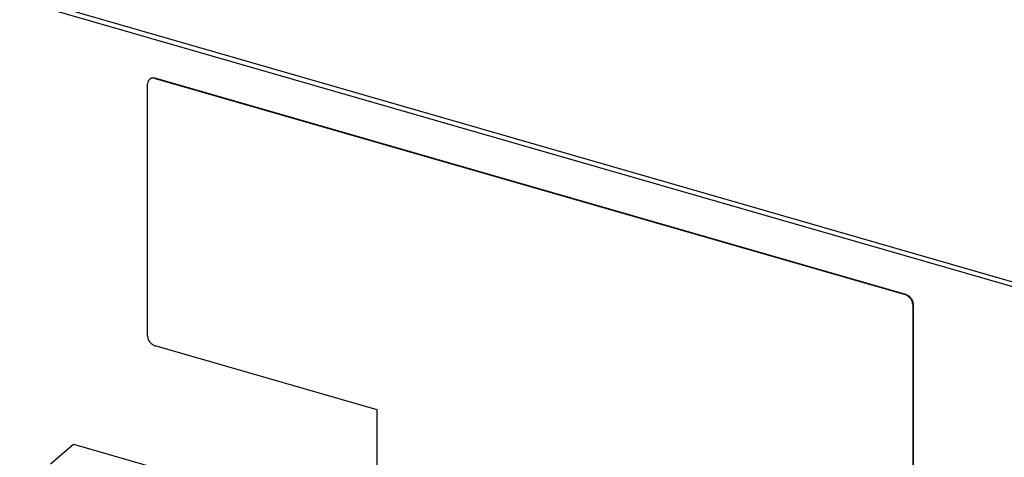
# Model space of a CAD drawing. Header units: millimetres. Extents: x 0 to 210, y 0 to 297.
# Tile 7 of 15: x 77.5 to 81.21, y 240.13 to 241.78. Entities that reach past the tile are written whole.
import ezdxf

# ---------------------------------------------------------------- set-up
doc = ezdxf.new("R2010")
doc.units = ezdxf.units.MM
doc.header["$LTSCALE"] = 19.36
doc.layers.get('0').update_dxf_attribs({"linetype": 'CONTINUOUS'})

msp = doc.modelspace()

# ---------------------------------------------------------------- linework, layer by layer
at = {"color": 7, "linetype": 'Continuous'}
for p, q in [((139.9832, 223.8112), (59.235, 247.1212)), ((59.2517, 247.1357), (139.9999, 223.8257)), ((77.9855, 241.5524), (77.9872, 241.5538)), ((78.0073, 241.556), (80.8335, 240.7402)), ((78.009, 241.5575), (80.8352, 240.7416)), ((77.9785, 240.5838), (77.9785, 241.5355)), ((80.8623, 240.703), (80.8623, 239.7513)), ((80.864, 240.7045), (80.864, 239.7528)), ((78.8436, 240.3053), (78.0073, 240.5467)), ((78.8436, 239.7573), (78.8436, 240.3053)), ((77.6124, 240.1012), (77.699, 240.1762)), ((77.699, 240.1762), (78.6218, 239.9098))]:
    msp.add_line(p, q, dxfattribs=at)
at = {"color": 9, "linetype": 'Continuous'}
for p, q in [((78.0073, 241.556), (78.009, 241.5575)), ((80.8352, 240.7416), (80.8335, 240.7402)), ((80.8623, 240.703), (80.864, 240.7045))]:
    msp.add_line(p, q, dxfattribs=at)
at = {"color": 7, "linetype": 'Continuous'}
for points, knots in [([(78.0073, 241.556), (78.0053, 241.5566), (78.0013, 241.5574), (77.9963, 241.5572), (77.9926, 241.5563), (77.99, 241.5553), (77.9876, 241.554), (77.9862, 241.553), (77.9855, 241.5524)], [0, 0, 0, 0, 0.270665, 0.525064, 0.647129, 0.766407, 0.883714, 1, 1, 1, 1]), ([(77.9872, 241.5538), (77.9878, 241.5544), (77.9893, 241.5555), (77.9917, 241.5568), (77.9943, 241.5578), (77.998, 241.5586), (78.003, 241.5588), (78.007, 241.5581), (78.009, 241.5575)], [0, 0, 0, 0, 0.116286, 0.233593, 0.352871, 0.474936, 0.729335, 1, 1, 1, 1]), ([(77.9855, 241.5524), (77.9849, 241.5519), (77.9839, 241.5508), (77.9825, 241.5491), (77.9812, 241.5472), (77.9799, 241.5443), (77.9788, 241.5405), (77.9785, 241.5372), (77.9785, 241.5355)], [0, 0, 0, 0, 0.118458, 0.237641, 0.358239, 0.480873, 0.733911, 1, 1, 1, 1]), ([(80.8623, 240.703), (80.8623, 240.705), (80.8619, 240.7089), (80.8603, 240.7148), (80.8576, 240.7206), (80.854, 240.726), (80.8504, 240.73), (80.8471, 240.7329), (80.8437, 240.7355), (80.8393, 240.7381), (80.8354, 240.7396), (80.8335, 240.7402)], [0, 0, 0, 0, 0.116114, 0.238134, 0.364827, 0.494414, 0.624798, 0.68965, 0.753892, 0.879481, 1, 1, 1, 1]), ([(80.8352, 240.7416), (80.8371, 240.7411), (80.8409, 240.7396), (80.8454, 240.7369), (80.8488, 240.7343), (80.852, 240.7314), (80.8557, 240.7274), (80.8593, 240.722), (80.8619, 240.7163), (80.8636, 240.7104), (80.864, 240.7064), (80.864, 240.7045)], [0, 0, 0, 0, 0.120519, 0.246108, 0.31035, 0.375202, 0.505586, 0.635173, 0.761866, 0.883886, 1, 1, 1, 1]), ([(77.9785, 240.5838), (77.9785, 240.5819), (77.9789, 240.5779), (77.9805, 240.572), (77.9832, 240.5663), (77.9868, 240.5609), (77.9904, 240.5569), (77.9937, 240.554), (77.9971, 240.5514), (78.0015, 240.5487), (78.0054, 240.5472), (78.0073, 240.5467)], [0, 0, 0, 0, 0.116114, 0.238134, 0.364827, 0.494414, 0.624798, 0.68965, 0.753892, 0.879481, 1, 1, 1, 1])]:
    msp.add_open_spline(points, degree=3, knots=knots, dxfattribs=at)

doc.saveas('drawing.dxf')
